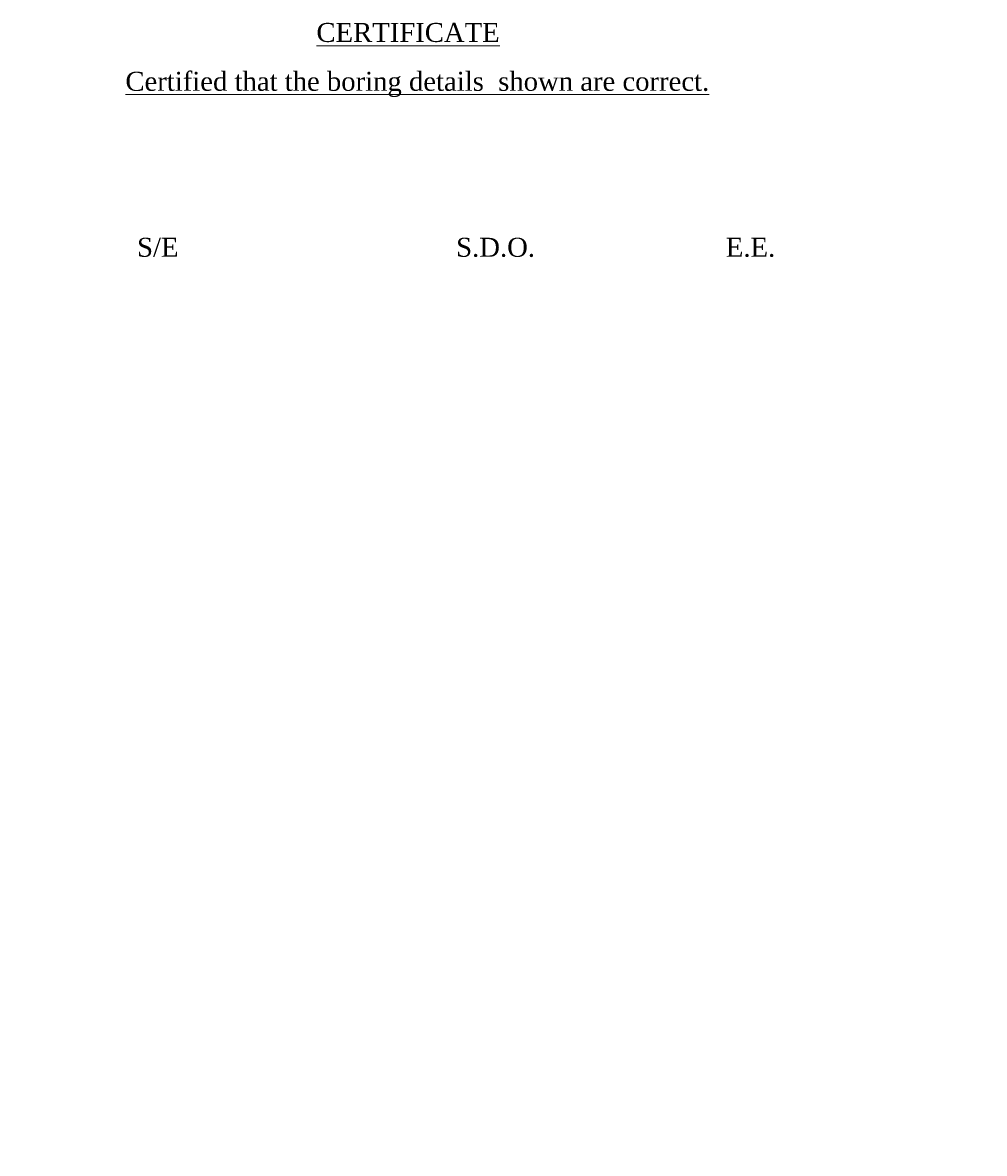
# Model space of a CAD drawing. Header units: millimetres. Extents: x -20950785 to 389010297, y -11535949 to 14056629.
# Tile 228 of 256: x 12357025 to 12454018, y -1581569 to -1467513. Entities that reach past the tile are written whole.
import ezdxf

# ---------------------------------------------------------------- set-up
doc = ezdxf.new("R2010")
doc.units = ezdxf.units.MM
doc.header["$LTSCALE"] = 60
doc.header["$MEASUREMENT"] = 0
doc.layers.add('TEXT', color=7, linetype='Continuous')
doc.styles.add('style1', font='txt.shx', dxfattribs={"height": 1})

msp = doc.modelspace()

# ---------------------------------------------------------------- texts
at = {"linetype": 'Continuous', "lineweight": 9, "insert": (12386657.24, -1467546.93), "char_height": 1915.1515, "attachment_point": 1}
msp.add_mtext('{\\fTimes New Roman|b0|i0|c0|p18;\\LCERTIFICATE}', dxfattribs=at)
at = {"linetype": 'Continuous', "lineweight": 9, "attachment_point": 1}
for s, insert, char_height, width in [('\\pi7448.80773;{\\fTimes New Roman|b0|i0|c0|p18;\\LCertified that the boring details  shown are correct.}', (12359942, -1472477.59), 1915.15152, 72153.3279), ('\\pi3313.63157;{\\fTimes New Roman|b0|i0|c0|p18;medium \\P\\pi1814.9834;compacted soil\\H1.00001x;\\P\\pi0;      }', (10498330.15, -1522913.25, -17483.87), 750, 10242.62), ('\\pi3313.63157;{\\fTimes New Roman|b0|i0|c0|p18;medium \\P\\pi1814.9834;compacted soil\\H1.00001x;\\P\\pi0;      }', (11748274.52, -1522913.25, -17483.87), 750, 10242.62), ('\\pi3313.63157;{\\fTimes New Roman|b0|i0|c0|p18;medium \\P\\pi1814.9834;compacted soil\\H1.00001x;\\P\\pi0;      }', (10471525.12, -1523931.04, -17483.87), 750, 10242.62), ('\\pi3313.63157;{\\fTimes New Roman|b0|i0|c0|p18;medium \\P\\pi1814.9834;compacted soil\\H1.00001x;\\P\\pi0;      }', (11721469.49, -1523931.04, -17483.87), 750, 10242.62), ('\\pi2917.05681;{\\fTimes New Roman|b0|i0|c0|p18;\\LCertified that the boring details  shown are correct.}', (10475118.14, -1543620.32, -17483.87), 750, 28256.2477), ('\\pi2917.05681;{\\fTimes New Roman|b0|i0|c0|p18;\\LCertified that the boring details  shown are correct.}', (11725062.51, -1543620.32, -17483.87), 750, 28256.2477)]:
    msp.add_mtext(s, dxfattribs=dict(at, insert=insert, char_height=char_height, width=width))
at = {"linetype": 'Continuous', "lineweight": 9, "char_height": 2118.0044, "attachment_point": 1, "style": 'style1'}
for s, insert in [('{\\fTimes New Roman|b0|i0|c0|p18;\\H0.90422x;S/E \\H1.10592x;                      }', (12368566.12, -1489215.74)), ('{\\fTimes New Roman|b0|i0|c0|p18;\\H0.90422x;S.D.O. \\H1.10592x;                        }', (12400746.11, -1489215.74)), ('{\\fTimes New Roman|b0|i0|c0|p18;\\H0.90422x;E.E.  \\H1.10592x;                      }', (12427945.89, -1489215.74))]:
    msp.add_mtext(s, dxfattribs=dict(at, insert=insert))
at = {"linetype": 'Continuous', "lineweight": 9, "char_height": 750, "width": 22678.6984, "attachment_point": 1, "style": 'style1'}
for insert in [(10046282.47, -1573923.48), (11296226.84, -1573923.48)]:
    msp.add_mtext('\\pi6024.46095;{\\fTimes New Roman|b0|i0|c0|p18;\\LELEVATION OF PIER \\P\\pi3569.25186;ALONG CURRENT DIRECTION  }', dxfattribs=dict(at, insert=insert))
at = {"layer": 'TEXT', "linetype": 'Continuous', "lineweight": 9, "char_height": 1300, "attachment_point": 1}
for s, insert, width in [('\\pi2427.77062;{\\fTimes New Roman|b0|i0|c0|p18;\\LELEVATION OF PIER \\P\\pi3593.74034;ALONG CURRENT \\P\\pi6498.82325;DIRECTION  }', (12201657.42, -1570888.18), 23280.4872), ('\\pi1974.11068;{\\fTimes New Roman|b0|i0|c0|p18;\\LELEVATION OF PIER \\P\\pi3681.82517;ALONG TRAFFIC  \\P\\pi6045.16331;DIRECTION  }', (12222299.86, -1571340.89), 22373.1673)]:
    msp.add_mtext(s, dxfattribs=dict(at, insert=insert, width=width))

doc.saveas('drawing.dxf')
